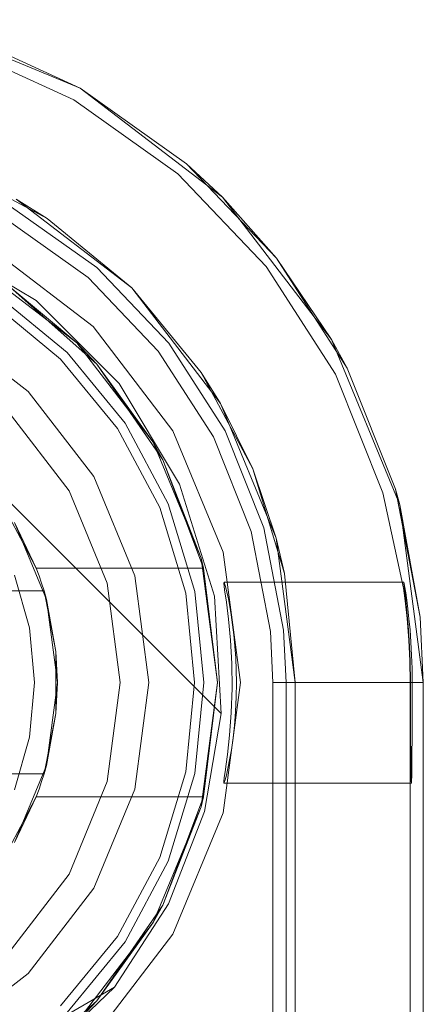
# Model space of a CAD drawing. Extents: x -420 to 300, y 62 to 1112.
# Tile 194 of 227: x -58.8291 to -58.7409, y 389.9649 to 390.1801. Entities that reach past the tile are written whole.
import ezdxf

# ---------------------------------------------------------------- set-up
doc = ezdxf.new("R2010")
doc.units = 0
doc.layers.get('0').update_dxf_attribs({"lineweight": 13})

# ---------------------------------------------------------------- blocks, each defined once
blk = doc.blocks.new('Blockreferenz-A06CPV5FL0', base_point=(-61.34085, 386.58521))
at = {"color": 251, "linetype": 'ByBlock', "lineweight": -2, "ltscale": 0.13, "true_color": 0x636363}
for p, q in [((-58.81586, 390.16511), (-58.85203, 390.1801)), ((-58.84274, 390.17423), (-58.8173, 390.16261)), ((-58.78479, 390.14127), (-58.81586, 390.16511)), ((-58.8173, 390.16261), (-58.79451, 390.14639)), ((-58.79451, 390.14639), (-58.77521, 390.12615)), ((-58.89764, 390.14099), (-58.78507, 390.02842)), ((-58.89764, 390.14099), (-58.78507, 390.02842)), ((-58.76095, 390.11021), (-58.78479, 390.14127)), ((-58.8323, 390.13663), (-58.81416, 390.12372)), ((-58.82553, 390.11868), (-58.8475, 390.13194)), ((-58.81307, 390.11299), (-58.83586, 390.13047)), ((-58.77521, 390.12615), (-58.76009, 390.10262)), ((-58.81416, 390.12372), (-58.79879, 390.1076)), ((-58.80738, 390.10054), (-58.82553, 390.11868)), ((-58.79559, 390.09021), (-58.81307, 390.11299)), ((-58.74597, 390.07403), (-58.76095, 390.11021)), ((-58.79879, 390.1076), (-58.78676, 390.08887)), ((-58.76009, 390.10262), (-58.7497, 390.07665)), ((-58.79413, 390.07856), (-58.80738, 390.10054)), ((-58.7846, 390.06368), (-58.79559, 390.09021)), ((-58.78676, 390.08887), (-58.77848, 390.0682)), ((-58.78654, 390.05404), (-58.79413, 390.07856)), ((-58.7497, 390.07665), (-58.74519, 390.05585)), ((-58.74086, 390.03521), (-58.74597, 390.07403)), ((-58.77848, 390.0682), (-58.77427, 390.04634)), ((-58.78086, 390.03521), (-58.7846, 390.06368)), ((-58.78437, 390.0571), (-58.78446, 390.05696)), ((-58.78446, 390.05696), (-58.78429, 390.05549)), ((-58.74511, 390.05716), (-58.78437, 390.0571)), ((-58.78437, 390.0571), (-58.78402, 390.05593)), ((-58.74513, 390.05714), (-58.74511, 390.05716)), ((-58.74509, 390.05671), (-58.74513, 390.05714)), ((-58.74502, 390.05677), (-58.74511, 390.05716)), ((-58.78429, 390.05549), (-58.78392, 390.05279)), ((-58.78402, 390.05593), (-58.78347, 390.05351)), ((-58.74519, 390.05585), (-58.74482, 390.05304)), ((-58.745, 390.05587), (-58.74509, 390.05671)), ((-58.74488, 390.05597), (-58.74502, 390.05677)), ((-58.74485, 390.05465), (-58.745, 390.05587)), ((-58.74469, 390.05479), (-58.74488, 390.05597)), ((-58.78507, 390.02842), (-58.78654, 390.05404)), ((-58.78392, 390.05279), (-58.78346, 390.04905)), ((-58.78347, 390.05351), (-58.78284, 390.05001)), ((-58.74467, 390.05306), (-58.74485, 390.05465)), ((-58.74482, 390.05304), (-58.7444, 390.04919)), ((-58.74447, 390.05323), (-58.74469, 390.05479)), ((-58.74429, 390.0492), (-58.74467, 390.05306)), ((-58.74423, 390.05134), (-58.74447, 390.05323)), ((-58.74399, 390.04915), (-58.74423, 390.05134)), ((-58.78346, 390.04905), (-58.78303, 390.04447)), ((-58.78284, 390.05001), (-58.78226, 390.0456)), ((-58.7444, 390.04919), (-58.74403, 390.04445)), ((-58.74416, 390.04764), (-58.74429, 390.0492)), ((-58.74376, 390.0467), (-58.74399, 390.04915)), ((-58.77427, 390.04634), (-58.77374, 390.03521)), ((-58.74394, 390.04445), (-58.74416, 390.04764)), ((-58.74356, 390.04402), (-58.74376, 390.0467)), ((-58.78303, 390.04447), (-58.78275, 390.03933)), ((-58.78226, 390.0456), (-58.78185, 390.04058)), ((-58.74403, 390.04445), (-58.74381, 390.03995)), ((-58.74374, 390.03995), (-58.74394, 390.04445)), ((-58.74341, 390.04118), (-58.74356, 390.04402)), ((-58.78185, 390.04058), (-58.7817, 390.03521)), ((-58.74381, 390.03995), (-58.74374, 390.03521)), ((-58.74367, 390.03521), (-58.74374, 390.03995)), ((-58.74332, 390.03823), (-58.74341, 390.04118)), ((-58.78275, 390.03933), (-58.78268, 390.03393)), ((-58.74328, 390.03521), (-58.74332, 390.03823)), ((-58.7846, 390.00674), (-58.78086, 390.03521)), ((-58.78268, 390.03393), (-58.78286, 390.0286)), ((-58.7817, 390.03521), (-58.78175, 390.03199)), ((-58.77374, 390.03521), (-58.77097, 390.03521)), ((-58.77374, 390.03521), (-58.77374, 386.73521)), ((-58.77097, 390.03521), (-58.76553, 390.03521)), ((-58.76553, 390.03521), (-58.76036, 390.03521)), ((-58.76036, 390.03521), (-58.75566, 390.03521)), ((-58.75566, 390.03521), (-58.75157, 390.03521)), ((-58.75157, 390.03521), (-58.74823, 390.03521)), ((-58.74823, 390.03521), (-58.74576, 390.03521)), ((-58.74576, 390.03521), (-58.74425, 390.03521)), ((-58.74425, 390.03521), (-58.74374, 390.03521)), ((-58.74374, 390.03521), (-58.74367, 390.03521)), ((-58.74374, 390.03521), (-58.74374, 390.03091)), ((-58.74366, 390.03091), (-58.74367, 390.03521)), ((-58.74329, 390.03091), (-58.74328, 390.03521)), ((-58.74328, 390.03521), (-58.74086, 390.03521)), ((-58.74086, 386.73521), (-58.74086, 390.03521)), ((-58.78175, 390.03199), (-58.78191, 390.02885)), ((-58.74374, 390.03091), (-58.74374, 390.02679)), ((-58.74365, 390.02679), (-58.74366, 390.03091)), ((-58.7433, 390.02679), (-58.74329, 390.03091)), ((-58.78507, 390.02842), (-58.78867, 390.00702)), ((-58.78867, 390.00702), (-58.78507, 390.02842)), ((-58.78507, 390.02842), (-58.78507, 390.02842)), ((-58.78286, 390.0286), (-58.78322, 390.02369)), ((-58.78191, 390.02885), (-58.78215, 390.02583)), ((-58.78215, 390.02583), (-58.78246, 390.02303)), ((-58.74374, 390.02679), (-58.74374, 390.02298)), ((-58.74364, 390.02515), (-58.74365, 390.02679)), ((-58.74363, 390.02298), (-58.74364, 390.02515)), ((-58.74331, 390.02298), (-58.7433, 390.02679)), ((-58.78322, 390.02369), (-58.78368, 390.01946)), ((-58.78246, 390.02303), (-58.78282, 390.02049)), ((-58.74374, 390.02298), (-58.74374, 390.01965)), ((-58.74361, 390.01965), (-58.74363, 390.02298)), ((-58.74334, 390.01965), (-58.74331, 390.02298)), ((-58.78282, 390.02049), (-58.7832, 390.01827)), ((-58.78368, 390.01946), (-58.78395, 390.01738)), ((-58.7832, 390.01827), (-58.78357, 390.01641)), ((-58.74374, 390.01965), (-58.74374, 390.01691)), ((-58.74358, 390.01691), (-58.74361, 390.01965)), ((-58.74337, 390.01691), (-58.74334, 390.01965)), ((-58.78395, 390.01738), (-58.78419, 390.01568)), ((-58.78357, 390.01641), (-58.7839, 390.01495)), ((-58.74374, 390.01691), (-58.74374, 390.01488)), ((-58.74355, 390.01488), (-58.74358, 390.01691)), ((-58.7434, 390.01488), (-58.74337, 390.01691)), ((-58.78436, 390.01441), (-58.78445, 390.01359)), ((-58.78419, 390.01568), (-58.78436, 390.01441)), ((-58.78417, 390.01391), (-58.78436, 390.01333)), ((-58.7839, 390.01495), (-58.78417, 390.01391)), ((-58.74374, 390.01488), (-58.74374, 386.75721)), ((-58.74351, 390.01363), (-58.74355, 390.01488)), ((-58.74344, 390.01363), (-58.7434, 390.01488)), ((-58.78445, 390.01359), (-58.78446, 390.01322)), ((-58.78436, 390.01333), (-58.78446, 390.01322)), ((-58.78446, 390.01322), (-58.74347, 390.01321)), ((-58.74347, 390.01321), (-58.74351, 390.01363)), ((-58.74347, 390.01321), (-58.74344, 390.01363)), ((-58.78867, 390.00702), (-58.79655, 389.9868)), ((-58.79655, 389.9868), (-58.78867, 390.00702)), ((-58.79559, 389.98021), (-58.7846, 390.00674)), ((-58.79655, 389.9868), (-58.80839, 389.96861)), ((-58.80839, 389.96861), (-58.79655, 389.9868)), ((-58.81307, 389.95743), (-58.79559, 389.98021)), ((-58.80839, 389.96861), (-58.84006, 389.95021)), ((-58.80839, 389.96861), (-58.84006, 389.95021)), ((-58.82811, 389.94977), (-58.80839, 389.96861)), ((-58.80839, 389.96861), (-58.80839, 389.96861))]:
    blk.add_line(p, q, dxfattribs=at)
blk = doc.blocks.new('Blockreferenz-A06CPV5HL0', base_point=(-59.00586, 389.72281))
at = {"color": 0, "linetype": 'ByBlock', "lineweight": -2, "ltscale": 0.13}
for p, q in [((-58.83836, 390.12614), (-58.81661, 390.10945)), ((-58.81661, 390.10945), (-58.83836, 390.12614)), ((-58.83116, 390.12159), (-58.81221, 390.10477)), ((-58.81661, 390.10945), (-58.83116, 390.12159)), ((-58.81661, 390.10945), (-58.83116, 390.12159)), ((-58.81221, 390.10477), (-58.83116, 390.12159)), ((-58.81221, 390.10477), (-58.81661, 390.10945)), ((-58.81221, 390.10477), (-58.81661, 390.10945)), ((-58.81661, 390.10945), (-58.79992, 390.08771)), ((-58.79992, 390.08771), (-58.81661, 390.10945)), ((-58.79992, 390.08771), (-58.81221, 390.10477)), ((-58.81221, 390.10477), (-58.79783, 390.08391)), ((-58.79992, 390.08771), (-58.81221, 390.10477)), ((-58.79783, 390.08391), (-58.81221, 390.10477)), ((-58.79783, 390.08391), (-58.79992, 390.08771)), ((-58.79992, 390.08771), (-58.78943, 390.06238)), ((-58.79783, 390.08391), (-58.79992, 390.08771)), ((-58.78943, 390.06238), (-58.79992, 390.08771)), ((-58.78943, 390.06238), (-58.79783, 390.08391)), ((-58.79783, 390.08391), (-58.78888, 390.06021)), ((-58.78943, 390.06238), (-58.79783, 390.08391)), ((-58.78888, 390.06021), (-58.79783, 390.08391)), ((-58.83189, 390.07237), (-58.82835, 390.06565)), ((-58.83023, 390.07021), (-58.82324, 390.05332)), ((-58.82547, 390.06021), (-58.83023, 390.07021)), ((-58.82835, 390.06565), (-58.82547, 390.06021)), ((-58.78888, 390.06021), (-58.78943, 390.06238)), ((-58.78888, 390.06021), (-58.78943, 390.06238)), ((-58.78943, 390.06238), (-58.78586, 390.03521)), ((-58.78586, 390.03521), (-58.78943, 390.06238)), ((-58.82486, 390.05855), (-58.82547, 390.06021)), ((-58.82547, 390.06021), (-58.78888, 390.06021)), ((-58.82547, 390.06021), (-58.78888, 390.06021)), ((-58.82547, 390.06021), (-58.82547, 390.06021)), ((-58.78586, 390.03521), (-58.78888, 390.06021)), ((-58.78888, 390.06021), (-58.78888, 390.06021)), ((-58.82696, 390.04715), (-58.83025, 390.05869)), ((-58.8243, 390.05689), (-58.82486, 390.05855)), ((-58.82377, 390.05521), (-58.95794, 390.05521)), ((-58.95769, 390.05521), (-58.82402, 390.05521)), ((-58.82377, 390.05521), (-58.8243, 390.05689)), ((-58.82402, 390.05521), (-58.82377, 390.05521)), ((-58.82118, 390.04196), (-58.82377, 390.05521)), ((-58.82377, 390.05521), (-58.82355, 390.05408)), ((-58.82324, 390.05332), (-58.82377, 390.05521)), ((-58.82377, 390.05521), (-58.82377, 390.05521)), ((-58.82355, 390.05408), (-58.8229, 390.05075)), ((-58.82324, 390.05332), (-58.82086, 390.03521)), ((-58.82118, 390.04196), (-58.82324, 390.05332)), ((-58.8229, 390.05075), (-58.82118, 390.04196)), ((-58.82586, 390.03521), (-58.82696, 390.04715)), ((-58.82118, 390.03768), (-58.82118, 390.04196)), ((-58.82086, 390.03521), (-58.82118, 390.04196)), ((-58.82118, 390.03273), (-58.82118, 390.03768)), ((-58.82696, 390.02326), (-58.82586, 390.03521)), ((-58.82086, 390.03521), (-58.82324, 390.01709)), ((-58.82118, 390.02846), (-58.82086, 390.03521)), ((-58.78586, 390.03521), (-58.78943, 390.00803)), ((-58.78943, 390.00803), (-58.78586, 390.03521)), ((-58.78888, 390.01021), (-58.78586, 390.03521)), ((-58.82118, 390.02846), (-58.82118, 390.03273)), ((-58.82377, 390.01521), (-58.82118, 390.02846)), ((-58.82324, 390.01709), (-58.82118, 390.02846)), ((-58.82118, 390.02846), (-58.8229, 390.01966)), ((-58.83025, 390.01173), (-58.82696, 390.02326)), ((-58.8229, 390.01966), (-58.82355, 390.01634)), ((-58.82324, 390.01709), (-58.83023, 390.00021)), ((-58.82377, 390.01521), (-58.82324, 390.01709)), ((-58.82355, 390.01634), (-58.82377, 390.01521)), ((-58.95794, 390.01521), (-58.82377, 390.01521)), ((-58.82402, 390.01521), (-58.95769, 390.01521)), ((-58.8243, 390.01353), (-58.82377, 390.01521)), ((-58.82377, 390.01521), (-58.82402, 390.01521)), ((-58.82377, 390.01521), (-58.82377, 390.01521)), ((-58.82547, 390.01021), (-58.82486, 390.01186)), ((-58.82486, 390.01186), (-58.8243, 390.01353)), ((-58.83023, 390.00021), (-58.82547, 390.01021)), ((-58.82547, 390.01021), (-58.82835, 390.00476)), ((-58.78888, 390.01021), (-58.82547, 390.01021)), ((-58.82547, 390.01021), (-58.78888, 390.01021)), ((-58.82547, 390.01021), (-58.82547, 390.01021)), ((-58.78888, 390.01021), (-58.79783, 389.98651)), ((-58.79783, 389.98651), (-58.78888, 390.01021)), ((-58.78943, 390.00803), (-58.78888, 390.01021)), ((-58.78943, 390.00803), (-58.78888, 390.01021)), ((-58.78888, 390.01021), (-58.78888, 390.01021)), ((-58.78943, 390.00803), (-58.79992, 389.98271)), ((-58.79992, 389.98271), (-58.78943, 390.00803)), ((-58.79783, 389.98651), (-58.78943, 390.00803)), ((-58.79783, 389.98651), (-58.78943, 390.00803)), ((-58.82835, 390.00476), (-58.83189, 389.99804)), ((-58.79783, 389.98651), (-58.81221, 389.96564)), ((-58.81221, 389.96564), (-58.79783, 389.98651)), ((-58.79992, 389.98271), (-58.79783, 389.98651)), ((-58.79992, 389.98271), (-58.79783, 389.98651)), ((-58.79992, 389.98271), (-58.81661, 389.96096)), ((-58.81661, 389.96096), (-58.79992, 389.98271)), ((-58.81221, 389.96564), (-58.79992, 389.98271)), ((-58.81221, 389.96564), (-58.79992, 389.98271)), ((-58.81221, 389.96564), (-58.83116, 389.94883)), ((-58.83116, 389.94883), (-58.81221, 389.96564)), ((-58.81661, 389.96096), (-58.81221, 389.96564)), ((-58.81661, 389.96096), (-58.81221, 389.96564))]:
    blk.add_line(p, q, dxfattribs=at)
blk = doc.blocks.new('Blockreferenz-A06CPV5NL0', base_point=(-61.34085, 386.58521))
at = {"color": 9, "linetype": 'ByBlock', "lineweight": -2, "ltscale": 0.13, "true_color": 0xc1c9c4}
for p, q in [((-58.81586, 390.16511), (-58.85203, 390.1801)), ((-58.81586, 390.16511), (-58.8418, 390.17696)), ((-58.81586, 390.16511), (-58.8418, 390.17696)), ((-58.78479, 390.14127), (-58.81586, 390.16511)), ((-58.79263, 390.14857), (-58.81586, 390.16511)), ((-58.79263, 390.14857), (-58.81586, 390.16511)), ((-58.84417, 390.14792), (-58.82308, 390.13665)), ((-58.78479, 390.14127), (-58.79263, 390.14857)), ((-58.77295, 390.12793), (-58.79263, 390.14857)), ((-58.76095, 390.11021), (-58.78479, 390.14127)), ((-58.77295, 390.12793), (-58.78479, 390.14127)), ((-58.83086, 390.13913), (-58.81227, 390.1259)), ((-58.82986, 390.14086), (-58.80459, 390.12147)), ((-58.82308, 390.13665), (-58.82986, 390.14086)), ((-58.80459, 390.12147), (-58.82308, 390.13665)), ((-58.81227, 390.1259), (-58.79653, 390.10939)), ((-58.76095, 390.11021), (-58.77295, 390.12793)), ((-58.75753, 390.10394), (-58.77295, 390.12793)), ((-58.81873, 390.10733), (-58.83419, 390.12002)), ((-58.83419, 390.12002), (-58.81873, 390.10733)), ((-58.80459, 390.12147), (-58.7852, 390.09621)), ((-58.78942, 390.10299), (-58.80459, 390.12147)), ((-58.82015, 390.10592), (-58.8353, 390.11835)), ((-58.82722, 390.09885), (-58.84586, 390.11315)), ((-58.82722, 390.09885), (-58.84586, 390.11315)), ((-58.79653, 390.10939), (-58.7842, 390.09019)), ((-58.74597, 390.07403), (-58.76095, 390.11021)), ((-58.75753, 390.10394), (-58.76095, 390.11021)), ((-58.80605, 390.09187), (-58.81873, 390.10733)), ((-58.81873, 390.10733), (-58.80605, 390.09187)), ((-58.80771, 390.09076), (-58.82015, 390.10592)), ((-58.78942, 390.10299), (-58.77814, 390.08189)), ((-58.7852, 390.09621), (-58.78942, 390.10299)), ((-58.74693, 390.07747), (-58.75753, 390.10394)), ((-58.81291, 390.08021), (-58.82722, 390.09885)), ((-58.81291, 390.08021), (-58.82722, 390.09885)), ((-58.7852, 390.09621), (-58.77301, 390.06678)), ((-58.77814, 390.08189), (-58.7852, 390.09621)), ((-58.81832, 390.07709), (-58.83163, 390.09443)), ((-58.83163, 390.09443), (-58.81832, 390.07709)), ((-58.79662, 390.07424), (-58.80605, 390.09187)), ((-58.80605, 390.09187), (-58.79662, 390.07424)), ((-58.79847, 390.07348), (-58.80771, 390.09076)), ((-58.7842, 390.09019), (-58.77572, 390.06901)), ((-58.77814, 390.08189), (-58.7712, 390.05901)), ((-58.77301, 390.06678), (-58.77814, 390.08189)), ((-58.80392, 390.0585), (-58.81291, 390.08021)), ((-58.80392, 390.0585), (-58.81291, 390.08021)), ((-58.80995, 390.05689), (-58.81832, 390.07709)), ((-58.81832, 390.07709), (-58.80995, 390.05689)), ((-58.74597, 390.07403), (-58.74693, 390.07747)), ((-58.74153, 390.04947), (-58.74693, 390.07747)), ((-58.79082, 390.05511), (-58.79662, 390.07424)), ((-58.79662, 390.07424), (-58.79082, 390.05511)), ((-58.79278, 390.05472), (-58.79847, 390.07348)), ((-58.74086, 390.03521), (-58.74597, 390.07403)), ((-58.74153, 390.04947), (-58.74597, 390.07403)), ((-58.77572, 390.06901), (-58.7714, 390.04661)), ((-58.77301, 390.06678), (-58.76886, 390.03521)), ((-58.7712, 390.05901), (-58.77301, 390.06678)), ((-58.80086, 390.03521), (-58.80392, 390.0585)), ((-58.80086, 390.03521), (-58.80392, 390.0585)), ((-58.76886, 390.03521), (-58.7712, 390.05901)), ((-58.8071, 390.03521), (-58.80995, 390.05689)), ((-58.80995, 390.05689), (-58.8071, 390.03521)), ((-58.78886, 390.03521), (-58.79082, 390.05511)), ((-58.79082, 390.05511), (-58.78886, 390.03521)), ((-58.79086, 390.03521), (-58.79278, 390.05472)), ((-58.74086, 390.03521), (-58.74153, 390.04947)), ((-58.74086, 390.03521), (-58.74153, 390.04947)), ((-58.7714, 390.04661), (-58.77086, 390.03521)), ((-58.80995, 390.01353), (-58.8071, 390.03521)), ((-58.8071, 390.03521), (-58.80995, 390.01353)), ((-58.80392, 390.01191), (-58.80086, 390.03521)), ((-58.80392, 390.01191), (-58.80086, 390.03521)), ((-58.79278, 390.0157), (-58.79086, 390.03521)), ((-58.79082, 390.01531), (-58.78886, 390.03521)), ((-58.78886, 390.03521), (-58.79082, 390.01531)), ((-58.77086, 390.03521), (-58.77086, 388.68521)), ((-58.77086, 390.03521), (-58.76809, 390.03521)), ((-58.76886, 390.03521), (-58.76886, 386.73521)), ((-58.76886, 389.85921), (-58.76886, 390.03521)), ((-58.76886, 390.03521), (-58.76886, 390.03521)), ((-58.76809, 390.03521), (-58.76265, 390.03521)), ((-58.76265, 390.03521), (-58.75748, 390.03521)), ((-58.75748, 390.03521), (-58.75278, 390.03521)), ((-58.75278, 390.03521), (-58.74869, 390.03521)), ((-58.74869, 390.03521), (-58.74535, 390.03521)), ((-58.74535, 390.03521), (-58.74288, 390.03521)), ((-58.74288, 390.03521), (-58.74137, 390.03521)), ((-58.74137, 390.03521), (-58.74086, 390.03521)), ((-58.74086, 386.73521), (-58.74086, 390.03521)), ((-58.74086, 386.73521), (-58.74086, 390.03521)), ((-58.74086, 390.03521), (-58.74086, 390.03521)), ((-58.79847, 389.99694), (-58.79278, 390.0157)), ((-58.79662, 389.99617), (-58.79082, 390.01531)), ((-58.79082, 390.01531), (-58.79662, 389.99617)), ((-58.81832, 389.99333), (-58.80995, 390.01353)), ((-58.80995, 390.01353), (-58.81832, 389.99333)), ((-58.81291, 389.99021), (-58.80392, 390.01191)), ((-58.81291, 389.99021), (-58.80392, 390.01191)), ((-58.80771, 389.97965), (-58.79847, 389.99694)), ((-58.80605, 389.97854), (-58.79662, 389.99617)), ((-58.79662, 389.99617), (-58.80605, 389.97854)), ((-58.83163, 389.97598), (-58.81832, 389.99333)), ((-58.81832, 389.99333), (-58.83163, 389.97598)), ((-58.82722, 389.97157), (-58.81291, 389.99021)), ((-58.82722, 389.97157), (-58.81291, 389.99021)), ((-58.82015, 389.9645), (-58.80771, 389.97965)), ((-58.81873, 389.96308), (-58.80605, 389.97854)), ((-58.80605, 389.97854), (-58.81873, 389.96308)), ((-58.84586, 389.95726), (-58.82722, 389.97157)), ((-58.84586, 389.95726), (-58.82722, 389.97157))]:
    blk.add_line(p, q, dxfattribs=at)

msp = doc.modelspace()

# ---------------------------------------------------------------- block references
at = {"ltscale": 0.13}
for name, p in [('Blockreferenz-A06CPV5FL0', (-61.34085, 386.58521)), ('Blockreferenz-A06CPV5NL0', (-61.34085, 386.58521)), ('Blockreferenz-A06CPV5HL0', (-59.00586, 389.72281))]:
    msp.add_blockref(name, p, dxfattribs=at)

doc.saveas('drawing.dxf')
